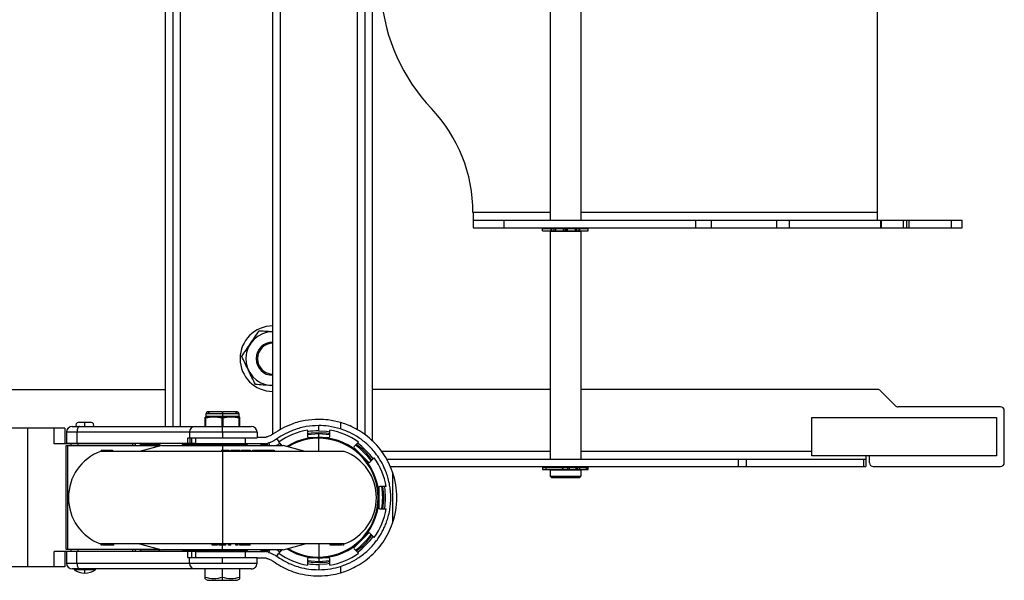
# Model space of a CAD drawing. Header units: millimetres. Extents: x -1710 to 1606, y -930 to 1956.
# Tile 14 of 27: x 177 to 583, y -929 to -698. Entities that reach past the tile are written whole.
import ezdxf

# ---------------------------------------------------------------- set-up
doc = ezdxf.new("R2010")
doc.units = ezdxf.units.MM

msp = doc.modelspace()

# ---------------------------------------------------------------- linework, layer by layer
at = {"color": 7, "linetype": 'Continuous', "lineweight": 25}
for p, q in [((319.18, -869.12), (319.18, -495.13)), ((322.22, -871.69), (322.22, -492.56)), ((236.75, -498.66), (236.75, -865.59)), ((239.8, -498.66), (239.8, -865.59)), ((242.98, -865.59), (242.98, -498.66)), ((281.07, -868.72), (281.07, -495.53)), ((284.25, -866.88), (284.25, -497.42)), ((316, -867.03), (316, -497.22)), ((530.31, -583.57), (530.31, -780.68)), ((408.08, -683.65), (408.08, -780.68)), ((395.38, -693.04), (395.38, -780.68)), ((363.63, -777.5), (363.63, -783.72)), ((395.38, -777.5), (363.63, -777.5)), ((530.31, -777.5), (408.08, -777.5)), ((363.63, -780.68), (565.3, -780.68)), ((376.33, -780.68), (376.33, -783.72)), ((455.47, -783.72), (455.47, -780.68)), ((461.82, -780.68), (461.82, -783.72)), ((488.92, -783.72), (488.92, -780.68)), ((494.17, -783.72), (494.17, -780.68)), ((531.74, -783.72), (531.74, -780.68)), ((531.93, -780.68), (531.93, -783.72)), ((541, -780.68), (541, -783.72)), ((542.53, -783.72), (542.53, -780.68)), ((543.33, -780.68), (543.33, -783.72)), ((560.82, -780.68), (560.82, -783.72)), ((565.3, -783.72), (565.3, -780.68)), ((363.63, -783.72), (565.3, -783.72)), ((392.33, -784.11), (411.12, -784.11)), ((392.33, -784.99), (392.33, -784.11)), ((392.33, -784.99), (401.47, -784.99)), ((395.38, -783.72), (395.38, -784.11)), ((395.38, -785.1), (395.38, -879.1)), ((395.38, -785.1), (408.08, -785.1)), ((395.78, -784.99), (395.78, -785.1)), ((395.92, -784.99), (395.92, -784.11)), ((396.06, -784.11), (396.06, -784.99)), ((397.14, -784.99), (397.14, -784.11)), ((397.59, -784.11), (397.59, -784.99)), ((400.96, -784.99), (400.96, -784.11)), ((401.47, -784.11), (401.47, -784.99)), ((401.73, -785.1), (401.73, -784.11)), ((401.98, -784.99), (401.98, -784.11)), ((401.98, -784.99), (411.12, -784.99)), ((402.49, -784.11), (402.49, -784.99)), ((405.86, -784.99), (405.86, -784.11)), ((406.31, -784.11), (406.31, -784.99)), ((407.39, -784.99), (407.39, -784.11)), ((407.53, -784.11), (407.53, -784.99)), ((407.67, -785.1), (407.67, -784.99)), ((408.08, -783.72), (408.08, -784.11)), ((408.08, -785.1), (408.08, -879.1)), ((411.12, -784.99), (411.12, -784.11)), ((275.82, -834.14), (275.4, -833.85)), ((-258.8, -850.4), (236.75, -850.4)), ((281.07, -848.81), (280.28, -848.78)), ((281.07, -848.84), (280.28, -848.78)), ((395.38, -850.4), (322.22, -850.4)), ((530.45, -850.4), (408.08, -850.4)), ((537.79, -857.08), (531.57, -850.86)), ((253.45, -860.38), (253.45, -861.56)), ((267.17, -860.38), (253.45, -860.38)), ((260.16, -859.62), (254.21, -859.62)), ((254.54, -860), (254.38, -860)), ((260.46, -860), (260.16, -860)), ((260.31, -859.64), (260.31, -862.18)), ((266.41, -859.62), (260.46, -859.62)), ((266.24, -860), (266.08, -860)), ((267.17, -861.56), (267.17, -860.38)), ((581.11, -857.54), (538.91, -857.54)), ((582.7, -880.56), (582.7, -859.13)), ((206.22, -863.96), (200.89, -863.96)), ((253.29, -861.8), (253.23, -861.82)), ((253.38, -862.18), (253.25, -862.18)), ((253.25, -865.59), (253.25, -862.18)), ((267.34, -861.8), (253.29, -861.8)), ((253.38, -862.18), (253.38, -865.59)), ((267.17, -861.56), (253.45, -861.56)), ((260.18, -865.59), (260.18, -862.18)), ((260.44, -862.18), (260.18, -862.18)), ((260.44, -862.18), (260.44, -865.59)), ((267.24, -865.59), (267.24, -862.18)), ((267.37, -862.18), (267.24, -862.18)), ((267.39, -861.82), (267.34, -861.8)), ((267.37, -861.81), (267.37, -865.59)), ((308.93, -863.98), (308.93, -866.63)), ((503.33, -861.91), (579.53, -861.91)), ((503.33, -877.78), (503.33, -861.91)), ((579.53, -861.91), (579.53, -877.78)), ((195.3, -866.4), (173.5, -866.4)), ((179.92, -866.4), (179.92, -923.55)), ((190.88, -872.75), (190.88, -866.4)), ((195.3, -866.4), (195.3, -872.75)), ((196.01, -867.97), (196.01, -872.72)), ((274.6, -867.97), (196.01, -867.97)), ((198.39, -865.59), (272.22, -865.59)), ((200.34, -867.97), (200.34, -872.72)), ((246.76, -867.97), (246.76, -870.28)), ((260.37, -867.97), (260.37, -870.28)), ((274.6, -867.97), (274.6, -870.28)), ((295.43, -867.16), (295.43, -869.74)), ((300, -867.42), (300, -865.26)), ((300, -875.93), (300, -868.11)), ((304.57, -869.74), (304.57, -867.16)), ((224.4, -872.75), (190.88, -872.75)), ((249.2, -872.72), (196.01, -872.72)), ((197.78, -872.75), (197.78, -873.55)), ((200.68, -872.75), (200.68, -873.55)), ((201.17, -872.72), (201.17, -872.75)), ((203.57, -872.72), (203.57, -872.75)), ((205.94, -872.75), (205.94, -872.72)), ((223.26, -872.75), (223.26, -873.55)), ((224.4, -873.55), (224.4, -872.75)), ((226.45, -872.72), (226.45, -873.55)), ((226.48, -872.72), (226.48, -873.06)), ((234.62, -872.76), (234.62, -872.72)), ((243.66, -872.72), (243.66, -872.76)), ((243.68, -872.76), (243.66, -872.76)), ((243.68, -872.72), (243.68, -872.76)), ((246.08, -870.28), (274.6, -870.28)), ((246.08, -872.72), (246.08, -870.28)), ((246.8, -870.28), (246.8, -872.72)), ((247.55, -870.28), (247.55, -872.72)), ((249.2, -870.28), (249.2, -872.75)), ((277.91, -872.75), (249.2, -872.75)), ((250.31, -872.75), (250.31, -872.98)), ((260.31, -872.75), (260.31, -875.42)), ((269.74, -870.28), (269.74, -872.75)), ((270.31, -872.98), (270.31, -872.75)), ((278.04, -870.21), (274.6, -870.21)), ((278.67, -872.85), (279.27, -873.48)), ((279.89, -873.48), (279.56, -872.33)), ((282.72, -870.8), (283.6, -872.04)), ((284.96, -873.48), (283.56, -872.07)), ((283.8, -872.32), (283.97, -872.56)), ((295.83, -870.14), (304.16, -870.14)), ((316.44, -872.07), (314.61, -873.9)), ((195.92, -916.41), (195.92, -873.55)), ((195.92, -873.55), (233.83, -873.55)), ((196.51, -916.41), (196.51, -873.55)), ((310.56, -875.93), (210.06, -875.93)), ((210.3, -875.42), (212.63, -875.42)), ((210.3, -875.42), (210.3, -875.93)), ((210.32, -875.42), (210.32, -875.93)), ((210.33, -875.42), (210.33, -875.93)), ((210.36, -875.42), (210.36, -875.93)), ((210.37, -875.42), (210.37, -875.93)), ((210.54, -875.42), (210.54, -875.93)), ((210.77, -875.42), (210.77, -875.93)), ((212.63, -875.42), (212.63, -875.93)), ((213.03, -875.42), (213.03, -875.93)), ((213.03, -875.42), (213.29, -875.42)), ((213.58, -875.42), (213.58, -875.93)), ((213.58, -875.42), (213.64, -875.42)), ((213.64, -875.42), (213.64, -875.93)), ((214.43, -875.93), (214.43, -875.42)), ((214.59, -875.42), (214.98, -875.42)), ((214.74, -875.42), (214.74, -875.93)), ((214.79, -875.42), (214.79, -875.93)), ((214.98, -875.42), (214.98, -875.93)), ((235.31, -873.48), (226.17, -875.93)), ((226.48, -873.06), (226.48, -873.55)), ((226.48, -873.06), (234.56, -873.06)), ((232.65, -874.19), (232.65, -873.55)), ((233.27, -874.02), (233.27, -873.55)), ((235.31, -873.48), (285.31, -873.48)), ((243.73, -873.06), (250.3, -873.06)), ((250.31, -872.98), (270.31, -872.98)), ((259.98, -875.42), (259.98, -875.93)), ((259.98, -875.42), (259.98, -875.93)), ((260.31, -875.93), (260.31, -914.03)), ((262.16, -875.42), (262.16, -875.93)), ((262.16, -875.42), (263.15, -875.42)), ((262.75, -875.42), (262.75, -875.93)), ((263.15, -875.42), (263.15, -875.93)), ((263.77, -875.42), (263.77, -875.93)), ((263.77, -875.42), (263.77, -875.93)), ((265.69, -875.42), (265.69, -875.93)), ((267.2, -875.42), (267.2, -875.93)), ((267.59, -875.93), (267.59, -875.42)), ((268.18, -875.42), (268.18, -875.93)), ((268.22, -875.42), (268.22, -875.93)), ((270.29, -875.42), (270.29, -875.93)), ((271.72, -875.42), (271.72, -875.93)), ((272.01, -875.93), (272.01, -875.42)), ((272.65, -875.42), (272.65, -875.93)), ((272.74, -875.42), (272.74, -875.93)), ((272.74, -875.42), (273, -875.42)), ((273.17, -875.42), (273.17, -875.93)), ((274.92, -875.42), (274.92, -875.93)), ((276.36, -875.93), (276.36, -875.42)), ((276.36, -875.42), (281.6, -875.42)), ((276.36, -875.42), (276.36, -875.93)), ((277.43, -875.42), (277.43, -875.93)), ((278.15, -875.42), (278.15, -875.93)), ((278.8, -875.42), (278.8, -875.93)), ((280.81, -875.42), (280.81, -875.93)), ((281.34, -875.42), (281.34, -875.93)), ((281.6, -875.42), (281.6, -875.93)), ((283.88, -873.48), (284.51, -873.02)), ((284.67, -873.48), (284.84, -873.35)), ((294.45, -875.93), (285.31, -873.48)), ((314.61, -874.47), (320.5, -880.36)), ((395.38, -875.93), (325.97, -875.93)), ((503.33, -875.93), (408.08, -875.93)), ((321.08, -880.36), (322.9, -878.54)), ((328, -879.1), (525.55, -879.1)), ((473.05, -882.15), (473.05, -879.1)), ((476.22, -879.1), (476.22, -882.15)), ((579.53, -877.78), (503.33, -877.78)), ((524.76, -882.15), (524.76, -879.1)), ((525.55, -877.78), (525.55, -882.15)), ((527.07, -880.56), (527.07, -877.78)), ((329.52, -882.15), (525.55, -882.15)), ((330.48, -884.41), (330.48, -905.54)), ((392.33, -882.53), (392.33, -883.42)), ((392.33, -882.53), (411.12, -882.53)), ((392.33, -883.42), (411.12, -883.42)), ((393.64, -882.53), (393.64, -883.42)), ((395.38, -882.15), (395.38, -882.53)), ((395.38, -883.52), (395.38, -886.09)), ((395.38, -883.52), (408.08, -883.52)), ((395.78, -883.42), (395.78, -883.52)), ((400.5, -883.42), (400.5, -882.53)), ((400.71, -882.53), (400.71, -883.42)), ((401.73, -883.52), (401.73, -883.42)), ((402.74, -883.42), (402.74, -882.53)), ((403.27, -882.53), (403.27, -883.42)), ((406.17, -883.42), (406.17, -882.53)), ((406.42, -883.42), (406.42, -882.53)), ((406.79, -883.42), (406.79, -882.53)), ((407.48, -882.53), (407.48, -883.42)), ((407.67, -883.52), (407.67, -883.42)), ((408.08, -882.15), (408.08, -882.53)), ((408.08, -883.52), (408.08, -886.09)), ((410.38, -883.42), (410.38, -882.53)), ((410.63, -883.42), (410.63, -882.53)), ((411.12, -883.42), (411.12, -882.53)), ((528.66, -882.15), (581.11, -882.15)), ((395.38, -886.09), (408.08, -886.09)), ((396.14, -886.85), (395.38, -886.09)), ((407.31, -886.85), (396.14, -886.85)), ((407.31, -886.85), (408.08, -886.09)), ((324.83, -890.81), (324.83, -899.14)), ((327.82, -890.4), (325.24, -890.4)), ((325.24, -899.55), (327.82, -899.55)), ((320.5, -909.59), (314.61, -915.48)), ((322.9, -911.42), (321.08, -909.59)), ((224.4, -917.2), (190.88, -917.2)), ((190.88, -923.55), (190.88, -917.2)), ((195.3, -917.2), (195.3, -923.55)), ((233.83, -916.41), (195.92, -916.41)), ((196.01, -917.23), (196.01, -921.99)), ((249.2, -917.23), (196.01, -917.23)), ((197.78, -916.41), (197.78, -917.2)), ((200.34, -921.99), (200.34, -917.23)), ((200.68, -916.41), (200.68, -917.2)), ((201.17, -917.2), (201.17, -917.23)), ((203.57, -917.2), (203.57, -917.23)), ((205.94, -917.23), (205.94, -917.2)), ((310.56, -914.03), (210.06, -914.03)), ((210.28, -914.53), (210.28, -914.03)), ((210.34, -914.03), (210.34, -914.53)), ((210.34, -914.53), (210.34, -914.03)), ((210.91, -914.03), (210.91, -914.53)), ((210.93, -914.53), (210.93, -914.03)), ((211.56, -914.53), (211.56, -914.03)), ((211.76, -914.53), (211.56, -914.53)), ((211.76, -914.53), (211.76, -914.03)), ((212.2, -914.53), (212.2, -914.03)), ((214.2, -914.53), (214.2, -914.03)), ((215.55, -914.53), (215.55, -914.03)), ((223.26, -916.41), (223.26, -917.2)), ((224.4, -917.2), (224.4, -916.41)), ((226.17, -914.03), (235.31, -916.48)), ((226.45, -916.41), (226.45, -917.23)), ((226.48, -916.41), (226.48, -916.9)), ((226.48, -917.23), (226.48, -916.9)), ((226.48, -916.9), (234.56, -916.9)), ((232.65, -916.41), (232.65, -915.76)), ((233.27, -916.41), (233.27, -915.93)), ((234.62, -917.23), (234.62, -917.2)), ((285.31, -916.48), (235.31, -916.48)), ((243.66, -917.2), (243.66, -917.23)), ((243.68, -917.2), (243.66, -917.2)), ((243.68, -917.2), (243.68, -917.23)), ((243.73, -916.9), (250.3, -916.9)), ((246.08, -919.67), (246.08, -917.23)), ((247.55, -917.23), (247.55, -919.67)), ((249.2, -917.2), (249.2, -919.67)), ((249.2, -917.2), (277.91, -917.2)), ((250.31, -916.98), (250.31, -917.2)), ((270.31, -916.98), (250.31, -916.98)), ((256.05, -914.53), (256.05, -914.03)), ((258.2, -914.53), (256.05, -914.53)), ((256.36, -914.53), (256.36, -914.03)), ((256.58, -914.53), (256.58, -914.03)), ((258.17, -914.53), (258.17, -914.03)), ((258.2, -914.53), (258.2, -914.03)), ((258.44, -914.53), (258.37, -914.53)), ((258.43, -914.53), (258.43, -914.03)), ((258.44, -914.53), (258.44, -914.03)), ((258.91, -914.53), (258.91, -914.03)), ((261.71, -914.53), (258.91, -914.53)), ((258.96, -914.53), (258.96, -914.03)), ((259.34, -914.53), (259.34, -914.03)), ((260.31, -914.53), (260.31, -914.03)), ((260.31, -917.2), (260.31, -914.53)), ((261.28, -914.53), (261.28, -914.03)), ((261.66, -914.53), (261.66, -914.03)), ((261.71, -914.53), (261.71, -914.03)), ((262.83, -914.53), (262.83, -914.03)), ((263.8, -914.53), (262.83, -914.53)), ((263.08, -914.53), (263.08, -914.03)), ((263.8, -914.53), (263.8, -914.03)), ((265.82, -914.53), (265.82, -914.03)), ((266.66, -914.53), (265.82, -914.53)), ((266.04, -914.53), (266.04, -914.03)), ((266.66, -914.53), (266.66, -914.03)), ((267.35, -914.53), (267.35, -914.03)), ((269.65, -914.53), (267.35, -914.53)), ((269.21, -914.53), (269.21, -914.03)), ((269.54, -914.53), (269.54, -914.03)), ((269.74, -917.2), (269.74, -919.67)), ((269.82, -914.53), (269.82, -914.03)), ((270.31, -917.2), (270.31, -916.98)), ((271.08, -914.53), (271.08, -914.03)), ((271.81, -914.53), (271.81, -914.03)), ((278.67, -917.1), (279.27, -916.48)), ((279.56, -917.62), (279.89, -916.48)), ((283.56, -917.88), (284.96, -916.48)), ((283.8, -917.64), (283.97, -917.4)), ((284.51, -916.93), (283.88, -916.48)), ((284.84, -916.6), (284.67, -916.48)), ((285.31, -916.48), (294.45, -914.03)), ((300, -914.03), (300, -921.85)), ((304.79, -914.53), (304.79, -914.03)), ((308.55, -914.53), (304.79, -914.53)), ((308.35, -914.53), (308.35, -914.03)), ((308.55, -914.53), (308.55, -914.03)), ((308.73, -914.53), (308.73, -914.03)), ((309.31, -914.53), (308.79, -914.53)), ((309.16, -914.53), (309.16, -914.03)), ((309.31, -914.53), (309.31, -914.03)), ((309.42, -914.53), (309.42, -914.03)), ((310.04, -914.53), (309.77, -914.53)), ((310.04, -914.53), (310.04, -914.03)), ((310.04, -914.53), (310.04, -914.03)), ((310.35, -914.53), (310.21, -914.53)), ((310.25, -914.53), (310.25, -914.03)), ((310.35, -914.53), (310.35, -914.03)), ((314.61, -916.06), (316.44, -917.88)), ((246.08, -919.67), (274.6, -919.67)), ((246.76, -921.99), (246.76, -919.67)), ((260.37, -921.99), (260.37, -919.67)), ((274.6, -921.99), (274.6, -919.67)), ((274.6, -919.74), (278.04, -919.74)), ((282.72, -919.15), (283.6, -917.91)), ((295.43, -920.22), (295.43, -922.8)), ((304.16, -919.81), (295.83, -919.81)), ((304.57, -922.8), (304.57, -920.22)), ((195.3, -923.55), (173.5, -923.55)), ((196.01, -921.99), (274.6, -921.99)), ((272.22, -924.37), (198.39, -924.37)), ((199.11, -924.37), (199.11, -924.68)), ((208, -924.68), (199.11, -924.68)), ((203.58, -924.37), (203.58, -924.68)), ((208, -924.68), (208, -924.37)), ((253.2, -928.45), (253.2, -924.37)), ((260.31, -929.04), (260.31, -924.37)), ((267.42, -928.45), (267.42, -924.37)), ((300, -922.54), (300, -924.69)), ((308.93, -923.32), (308.93, -925.97)), ((253.2, -928.45), (254.21, -929.04)), ((254.21, -929.04), (266.41, -929.04)), ((266.41, -929.04), (267.42, -928.45))]:
    msp.add_line(p, q, dxfattribs=at)
at = {"color": 7, "linetype": 'Continuous', "lineweight": 25, "flags": 128}
for points in [[(201.36, -865.59), (201.16, -865.63), (200.97, -865.77), (200.79, -865.99), (200.64, -866.28), (200.51, -866.64), (200.42, -867.06), (200.36, -867.5), (200.34, -867.97)], [(295.43, -868.5), (296.88, -868.29), (300, -868.11)], [(295.43, -868.97), (296.93, -868.75), (300, -868.57)], [(300, -867.42), (303.2, -867.6), (304.57, -867.8)], [(300, -868.11), (303.12, -868.29), (304.57, -868.5)], [(300, -868.57), (303.06, -868.75), (304.57, -868.97)], [(276.54, -873.48), (276.42, -873.44), (276.09, -873.31)], [(276.54, -916.48), (276.42, -916.51), (276.09, -916.64)], [(300, -921.38), (296.93, -921.2), (295.43, -920.98)], [(300, -921.85), (296.88, -921.66), (295.43, -921.45)], [(304.57, -920.98), (303.06, -921.2), (300, -921.38)], [(304.57, -921.45), (303.12, -921.66), (300, -921.85)], [(200.34, -921.99), (200.36, -922.45), (200.42, -922.9), (200.51, -923.31), (200.64, -923.67), (200.79, -923.97), (200.97, -924.19), (201.16, -924.32), (201.36, -924.37)], [(304.57, -922.15), (303.2, -922.35), (300, -922.54)]]:
    msp.add_lwpolyline(points, dxfattribs=at)
at = {"color": 7, "linetype": 'Continuous', "lineweight": 25}
for centre, radius, start, end in [((401.73, -682.12), 76.2, 184.7802, 223.5502), ((301.39, -777.5), 62.23, 0, 43.5502), ((281.07, -837.7), 13.49, 90, 270), ((281.07, -837.7), 11.11, 90, 265.8863), ((281.07, -837.7), 6.86, 90, 270), ((281.07, -837.7), 6.35, 90, 270), ((530.45, -851.99), 1.59, 45, 90), ((254.21, -860.38), 0.762, 90, 180), ((266.41, -860.38), 0.762, 0, 90), ((538.91, -855.96), 1.59, 225, 270), ((581.11, -859.13), 1.59, 0, 90), ((200.89, -864.98), 1.02, 90, 216.8699), ((102.09, -864.99), 101.48, 359.6661, 0.5839), ((206.22, -864.98), 1.02, 323.1301, 90), ((253.2, -861.56), 0.254, 290, 0), ((267.42, -861.56), 0.254, 180, 250), ((198.39, -867.97), 2.38, 90, 180), ((249.08, -867.91), 2.32, 91.5584, 181.4779), ((123.93, -867.37), 136.45, 359.75, 0.75), ((272.22, -867.97), 2.38, 359.9997, 89.9997), ((300, -894.98), 28.19, 99.3324, 125.6676), ((300, -894.98), 27.56, 90, 99.5494), ((300, -894.98), 28.19, 54.3324, 80.6676), ((233.83, -872.76), 0.787, 270.0054, 0.0054), ((244.44, -872.76), 0.787, 179.9973, 245.8722), ((244.46, -872.76), 0.787, 179.9973, 245.8722), ((277.33, -871.23), 2.1, 246.1873, 309.4576), ((276.63, -862.27), 12.64, 297.5609, 305.5522), ((300, -894.98), 24.84, 238.0898, 121.9102), ((300, -894.98), 24.48, 238.8692, 121.1308), ((295.83, -869.74), 0.406, 180, 270), ((304.16, -869.74), 0.406, 270, 360), ((300, -894.98), 27.56, 35.4506, 54.5494), ((217.13, -894.98), 20.32, 110.3641, 249.6359), ((249.81, -872.98), 0.5, 270, 360), ((270.81, -872.98), 0.5, 180, 270), ((277.42, -872.3), 1.26, 291.7639, 314.4917), ((303.49, -894.98), 20.32, 290.3641, 69.6359), ((314.9, -874.18), 0.406, 135, 225), ((300, -894.98), 26.4, 35.0289, 54.9711), ((300, -894.98), 26.87, 35.2032, 54.7968), ((320.79, -880.07), 0.406, 225, 315), ((300, -894.98), 28.19, 9.3324, 35.6676), ((528.66, -880.56), 1.59, 180, 270), ((581.11, -880.56), 1.59, 270, 0), ((300, -894.98), 32.26, 340.8883, 19.1117), ((325.24, -890.81), 0.406, 90, 180), ((300, -894.98), 26.4, 350.0289, 9.9711), ((300, -894.98), 26.87, 350.2032, 9.7968), ((300, -894.98), 27.56, 350.4506, 9.5494), ((300, -894.98), 28.19, 324.3324, 350.6676), ((325.24, -899.14), 0.406, 180, 270), ((300, -894.98), 26.4, 305.0289, 324.9711), ((300, -894.98), 26.87, 305.2032, 324.7968), ((300, -894.98), 27.56, 305.4506, 324.5494), ((320.79, -909.88), 0.406, 45, 135), ((233.83, -917.2), 0.787, 359.9946, 89.9946), ((244.44, -917.2), 0.787, 114.1278, 180.0027), ((244.46, -917.2), 0.787, 114.1278, 180.0027), ((249.81, -916.98), 0.5, 0, 90), ((270.81, -916.98), 0.5, 90, 180), ((277.33, -918.72), 2.1, 50.5424, 113.8127), ((277.42, -917.65), 1.26, 45.5083, 68.2361), ((276.63, -927.68), 12.64, 54.4478, 62.4391), ((314.9, -915.77), 0.406, 135, 225), ((300, -894.98), 28.19, 234.3324, 260.6676), ((295.83, -920.22), 0.406, 90, 180), ((304.16, -920.22), 0.406, 0, 90), ((300, -894.98), 28.19, 279.3324, 305.6676), ((198.39, -921.99), 2.38, 180, 270), ((204.7, -915.16), 11.04, 239.5783, 264.0455), ((202.41, -915.16), 11.04, 275.9545, 300.4217), ((134.37, -924.49), 69.21, 358.6346, 359.8437), ((249.08, -922.05), 2.32, 178.5221, 268.4416), ((272.22, -921.99), 2.38, 270.0003, 0.0003), ((300, -894.98), 27.56, 260.4506, 270)]:
    msp.add_arc(centre, radius, start, end, dxfattribs=at)
for points, knots in [([(271.87, -831.47), (272.48, -830.57), (273.7, -828.77), (274.88, -827.03), (275.47, -826.16)], [0, 0, 0, 0, 0.498353, 1, 1, 1, 1]), ([(275.47, -826.16), (276.52, -826.23), (278.36, -826.36), (280.26, -826.5), (281.07, -826.56)], [0, 0, 0, 0, 0.5707003, 1, 1, 1, 1]), ([(268.28, -836.78), (268.86, -835.91), (270.04, -834.17), (271.26, -832.37), (271.87, -831.47)], [0, 0, 0, 0, 0.497935, 1, 1, 1, 1]), ([(271.08, -842.55), (270.6, -841.57), (269.65, -839.62), (268.74, -837.72), (268.28, -836.78)], [0, 0, 0, 0, 0.500251, 1, 1, 1, 1]), ([(273.88, -848.32), (273.42, -847.38), (272.5, -845.48), (271.55, -843.53), (271.08, -842.55)], [0, 0, 0, 0, 0.500383, 1, 1, 1, 1]), ([(280.28, -848.78), (279.19, -848.71), (277.02, -848.55), (274.93, -848.4), (273.88, -848.32)], [0, 0, 0, 0, 0.5002515, 1, 1, 1, 1]), ([(254.96, -859.62), (254.9, -859.62), (254.78, -859.63), (254.62, -859.71), (254.48, -859.83), (254.42, -859.94), (254.38, -860)], [0, 0, 0, 0, 0.248229, 0.499413, 0.748928, 1, 1, 1, 1]), ([(254.54, -860), (254.57, -859.94), (254.63, -859.83), (254.78, -859.71), (254.94, -859.63), (255.05, -859.62), (255.11, -859.62)], [0, 0, 0, 0, 0.248442, 0.499857, 0.749403, 1, 1, 1, 1]), ([(260.16, -859.62), (260.16, -859.62), (260.16, -859.63), (260.16, -859.71), (260.16, -859.83), (260.16, -859.94), (260.16, -860)], [0, 0, 0, 0, 0.248663, 0.500314, 0.750739, 1, 1, 1, 1]), ([(260.46, -860), (260.46, -859.94), (260.46, -859.83), (260.46, -859.71), (260.46, -859.63), (260.46, -859.62), (260.46, -859.62)], [0, 0, 0, 0, 0.248441, 0.499856, 0.749405, 1, 1, 1, 1]), ([(265.51, -859.62), (265.57, -859.62), (265.68, -859.63), (265.84, -859.71), (265.99, -859.83), (266.05, -859.94), (266.08, -860)], [0, 0, 0, 0, 0.2482287, 0.4994127, 0.7489281, 1, 1, 1, 1]), ([(266.24, -860), (266.2, -859.94), (266.14, -859.83), (266, -859.71), (265.84, -859.63), (265.72, -859.62), (265.66, -859.62)], [0, 0, 0, 0, 0.248442, 0.499857, 0.749403, 1, 1, 1, 1]), ([(253.25, -862.18), (253.25, -861.94), (253.25, -861.69), (253.25, -861.81), (253.25, -861.81)], [0, 0, 0, 0, 0.998306, 1, 1, 1, 1]), ([(300, -862.72), (298.15, -862.81), (294.46, -862.99), (289.43, -864.38), (285.02, -866.26), (282.47, -867.92), (281.24, -868.73)], [0, 0, 0, 0, 0.290502, 0.578161, 0.79539, 1, 1, 1, 1]), ([(308.93, -863.98), (307.28, -863.58), (304.31, -862.85), (301.32, -862.76), (300, -862.72)], [0, 0, 0, 0, 0.556714, 1, 1, 1, 1]), ([(330.48, -884.41), (329.95, -883.07), (328.9, -880.38), (326.65, -876.65), (323.98, -873.26), (320.93, -870.31), (317.67, -867.89), (314.42, -866.05), (311.37, -864.73), (309.74, -864.23), (308.93, -863.98)], [0, 0, 0, 0, 0.125066, 0.249748, 0.375188, 0.49998, 0.625215, 0.749728, 0.874996, 1, 1, 1, 1]), ([(281.24, -868.73), (280.81, -869.01), (280.03, -869.51), (279.22, -869.77), (278.85, -869.89)], [0, 0, 0, 0, 0.546665, 1, 1, 1, 1]), ([(300, -865.26), (298.29, -865.34), (294.9, -865.51), (290.27, -866.79), (286.2, -868.52), (283.85, -870.05), (282.72, -870.8)], [0, 0, 0, 0, 0.290502, 0.578161, 0.79539, 1, 1, 1, 1]), ([(308.93, -866.63), (307.28, -866.19), (304.32, -865.4), (301.33, -865.3), (300, -865.26)], [0, 0, 0, 0, 0.556109, 1, 1, 1, 1]), ([(308.93, -923.32), (309.91, -922.99), (311.87, -922.32), (315.59, -920.41), (318.75, -918.13), (321.17, -915.88), (322.73, -914.16), (324.09, -912.42), (325.22, -910.73), (326.25, -908.96), (327.17, -907.08), (327.99, -905.04), (328.74, -902.69), (329.28, -900.25), (329.64, -897.61), (329.76, -894.94), (329.63, -892.28), (329.27, -889.66), (328.72, -887.21), (327.84, -884.43), (326.6, -881.57), (324.87, -878.6), (322.52, -875.43), (319.97, -872.86), (317.46, -870.89), (314.96, -869.23), (311.86, -867.64), (309.91, -866.97), (308.93, -866.63)], [0, 0, 0, 0, 0.062401, 0.124656, 0.187211, 0.218106, 0.249984, 0.273883, 0.299359, 0.324108, 0.348623, 0.375421, 0.404005, 0.437816, 0.466295, 0.500502, 0.534485, 0.562755, 0.596701, 0.625404, 0.668412, 0.709584, 0.750259, 0.813224, 0.844425, 0.875476, 0.937591, 1, 1, 1, 1]), ([(276.49, -873.15), (276.76, -873.05), (277.18, -872.91), (277.65, -872.8), (277.83, -872.77), (277.9, -872.75), (277.9, -872.75), (277.91, -872.75)], [0, 0, 0, 0, 0.498949, 0.748618, 0.889023, 0.947043, 1, 1, 1, 1]), ([(277.91, -872.75), (278.16, -872.74), (278.61, -872.71), (279.06, -872.53), (279.25, -872.45)], [0, 0, 0, 0, 0.569119, 1, 1, 1, 1]), ([(278.85, -869.89), (278.7, -869.94), (278.43, -870.03), (278.16, -870.16), (278.04, -870.21)], [0, 0, 0, 0, 0.566265, 1, 1, 1, 1]), ([(278.67, -872.85), (278.6, -872.91), (278.49, -873.03), (278.36, -873.15), (278.31, -873.2)], [0, 0, 0, 0, 0.559953, 1, 1, 1, 1]), ([(279.56, -872.33), (279.5, -872.35), (279.39, -872.38), (279.29, -872.43), (279.25, -872.45)], [0, 0, 0, 0, 0.5651099, 1, 1, 1, 1]), ([(282.72, -870.8), (282.15, -871.16), (281.12, -871.82), (280.05, -872.17), (279.56, -872.33)], [0, 0, 0, 0, 0.546665, 1, 1, 1, 1]), ([(212.53, -875.42), (212.6, -875.42), (212.74, -875.42), (212.93, -875.42), (213.03, -875.42)], [0, 0, 0, 0, 0.476217, 1, 1, 1, 1]), ([(213.64, -875.42), (213.78, -875.42), (214.06, -875.42), (214.33, -875.42), (214.4, -875.42), (214.42, -875.42)], [0, 0, 0, 0, 0.392866, 0.785338, 1, 1, 1, 1]), ([(259.98, -875.42), (260.03, -875.42), (260.11, -875.42), (260.72, -875.42), (261.47, -875.42), (261.93, -875.42), (262.16, -875.42)], [0, 0, 0, 0, 0.279563, 0.558225, 0.778452, 1, 1, 1, 1]), ([(263.77, -875.42), (263.82, -875.42), (263.93, -875.42), (264.46, -875.42), (265.08, -875.42), (265.49, -875.42), (265.69, -875.42)], [0, 0, 0, 0, 0.279794, 0.559201, 0.779416, 1, 1, 1, 1]), ([(265.69, -875.42), (266.02, -875.42), (266.62, -875.42), (267.02, -875.42), (267.2, -875.42)], [0, 0, 0, 0, 0.559289, 1, 1, 1, 1]), ([(267.2, -875.42), (267.36, -875.42), (267.57, -875.42), (267.57, -875.42), (267.57, -875.42)], [0, 0, 0, 0, 0.819216, 1, 1, 1, 1]), ([(268.22, -875.42), (268.3, -875.42), (268.46, -875.42), (269.04, -875.42), (269.68, -875.42), (270.09, -875.42), (270.29, -875.42)], [0, 0, 0, 0, 0.2798094, 0.559195, 0.7794079, 1, 1, 1, 1]), ([(270.29, -875.42), (270.62, -875.42), (271.2, -875.42), (271.56, -875.42), (271.72, -875.42)], [0, 0, 0, 0, 0.55929, 1, 1, 1, 1]), ([(272.65, -875.42), (272.65, -875.42), (272.61, -875.42), (272.68, -875.42), (272.74, -875.42)], [0, 0, 0, 0, 0.029214, 1, 1, 1, 1]), ([(273.17, -875.42), (273.48, -875.42), (274.04, -875.42), (274.65, -875.42), (274.92, -875.42)], [0, 0, 0, 0, 0.558679, 1, 1, 1, 1]), ([(274.92, -875.42), (275.2, -875.42), (275.76, -875.42), (276.19, -875.42), (276.39, -875.42), (276.36, -875.42), (276.35, -875.42)], [0, 0, 0, 0, 0.353712, 0.707945, 0.986815, 1, 1, 1, 1]), ([(276.09, -873.31), (276.17, -873.28), (276.3, -873.22), (276.43, -873.17), (276.49, -873.15)], [0, 0, 0, 0, 0.579523, 1, 1, 1, 1]), ([(278.31, -873.2), (278.23, -873.28), (278.1, -873.41), (277.97, -873.55), (277.92, -873.61)], [0, 0, 0, 0, 0.559985, 1, 1, 1, 1]), ([(308.93, -925.97), (309.74, -925.72), (311.37, -925.22), (314.41, -923.91), (317.66, -922.07), (320.92, -919.65), (323.97, -916.71), (326.64, -913.32), (328.89, -909.59), (329.95, -906.89), (330.48, -905.54)], [0, 0, 0, 0, 0.124767, 0.24986, 0.374248, 0.499468, 0.624217, 0.749398, 0.874364, 1, 1, 1, 1]), ([(210.55, -914.53), (210.53, -914.53), (210.38, -914.53), (210.36, -914.53), (210.34, -914.53)], [0, 0, 0, 0, 0.1407465, 1, 1, 1, 1]), ([(211.41, -914.53), (211.32, -914.53), (211.07, -914.53), (210.99, -914.53), (210.93, -914.53)], [0, 0, 0, 0, 0.37759, 1, 1, 1, 1]), ([(212.2, -914.53), (212.1, -914.53), (211.91, -914.53), (211.81, -914.53), (211.76, -914.53)], [0, 0, 0, 0, 0.559393, 1, 1, 1, 1]), ([(214.2, -914.53), (213.99, -914.53), (213.58, -914.53), (212.99, -914.53), (212.51, -914.53), (212.3, -914.53), (212.2, -914.53)], [0, 0, 0, 0, 0.280209, 0.559916, 0.779897, 1, 1, 1, 1]), ([(215.54, -914.53), (215.55, -914.53), (215.59, -914.53), (215.34, -914.53), (214.83, -914.53), (214.41, -914.53), (214.2, -914.53)], [0, 0, 0, 0, 0.032346, 0.406425, 0.702973, 1, 1, 1, 1]), ([(271.08, -914.53), (270.92, -914.53), (270.61, -914.53), (270.21, -914.53), (269.94, -914.53), (269.86, -914.53), (269.82, -914.53)], [0, 0, 0, 0, 0.279523, 0.559022, 0.779345, 1, 1, 1, 1]), ([(271.8, -914.53), (271.76, -914.53), (271.67, -914.53), (271.4, -914.53), (271.18, -914.53), (271.08, -914.53)], [0, 0, 0, 0, 0.365476, 0.682389, 1, 1, 1, 1]), ([(276.49, -916.8), (276.41, -916.77), (276.28, -916.72), (276.15, -916.67), (276.09, -916.64)], [0, 0, 0, 0, 0.540447, 1, 1, 1, 1]), ([(277.91, -917.2), (277.9, -917.2), (277.9, -917.2), (277.83, -917.19), (277.65, -917.15), (277.18, -917.04), (276.76, -916.9), (276.49, -916.8)], [0, 0, 0, 0, 0.052873, 0.110796, 0.250935, 0.500362, 1, 1, 1, 1]), ([(279.25, -917.5), (279, -917.41), (278.56, -917.23), (278.11, -917.21), (277.91, -917.2)], [0, 0, 0, 0, 0.551887, 1, 1, 1, 1]), ([(277.92, -916.34), (277.99, -916.42), (278.12, -916.56), (278.25, -916.69), (278.31, -916.75)], [0, 0, 0, 0, 0.559984, 1, 1, 1, 1]), ([(278.31, -916.75), (278.38, -916.82), (278.5, -916.94), (278.62, -917.05), (278.67, -917.1)], [0, 0, 0, 0, 0.559953, 1, 1, 1, 1]), ([(279.25, -917.5), (279.3, -917.53), (279.41, -917.57), (279.51, -917.61), (279.56, -917.62)], [0, 0, 0, 0, 0.55501, 1, 1, 1, 1]), ([(308.73, -914.53), (308.7, -914.53), (308.66, -914.53), (308.58, -914.53), (308.55, -914.53)], [0, 0, 0, 0, 0.559653, 1, 1, 1, 1]), ([(309.42, -914.53), (309.41, -914.53), (309.39, -914.53), (309.33, -914.53), (309.31, -914.53)], [0, 0, 0, 0, 0.559716, 1, 1, 1, 1]), ([(278.04, -919.74), (278.19, -919.81), (278.46, -919.94), (278.73, -920.02), (278.85, -920.06)], [0, 0, 0, 0, 0.5539, 1, 1, 1, 1]), ([(278.85, -920.06), (279.32, -920.22), (280.13, -920.49), (280.91, -921), (281.24, -921.22)], [0, 0, 0, 0, 0.573858, 1, 1, 1, 1]), ([(279.56, -917.62), (280.18, -917.83), (281.25, -918.19), (282.28, -918.87), (282.72, -919.15)], [0, 0, 0, 0, 0.573858, 1, 1, 1, 1]), ([(281.24, -921.22), (282.28, -921.91), (284.42, -923.33), (287.79, -924.91), (291.55, -926.19), (295.64, -927.06), (298.54, -927.18), (300, -927.23)], [0, 0, 0, 0, 0.172696, 0.354911, 0.544079, 0.771874, 1, 1, 1, 1]), ([(282.72, -919.15), (284.18, -920.09), (287.21, -922.02), (291.68, -923.61), (295.98, -924.54), (298.66, -924.64), (300, -924.69)], [0, 0, 0, 0, 0.262723, 0.544014, 0.771841, 1, 1, 1, 1]), ([(300, -924.69), (301.69, -924.62), (304.68, -924.5), (307.64, -923.68), (308.93, -923.32)], [0, 0, 0, 0, 0.564381, 1, 1, 1, 1]), ([(260.31, -927.82), (259.13, -928.14), (256.76, -928.77), (254.39, -928.14), (253.2, -927.82)], [0, 0, 0, 0, 0.499067, 1, 1, 1, 1]), ([(267.42, -927.82), (266.24, -928.14), (263.87, -928.77), (261.5, -928.14), (260.31, -927.82)], [0, 0, 0, 0, 0.499067, 1, 1, 1, 1]), ([(300, -927.23), (301.68, -927.17), (304.67, -927.05), (307.64, -926.3), (308.93, -925.97)], [0, 0, 0, 0, 0.5637, 1, 1, 1, 1])]:
    msp.add_open_spline(points, degree=3, knots=knots, dxfattribs=at)
for points in [[(260.18, -862.18), (259.04, -862), (256.78, -861.63), (254.52, -862), (253.38, -862.18)], [(267.24, -862.18), (266.11, -862), (263.84, -861.63), (261.58, -862), (260.44, -862.18)]]:
    msp.add_open_spline(points, degree=3, dxfattribs=at)

doc.saveas('drawing.dxf')
